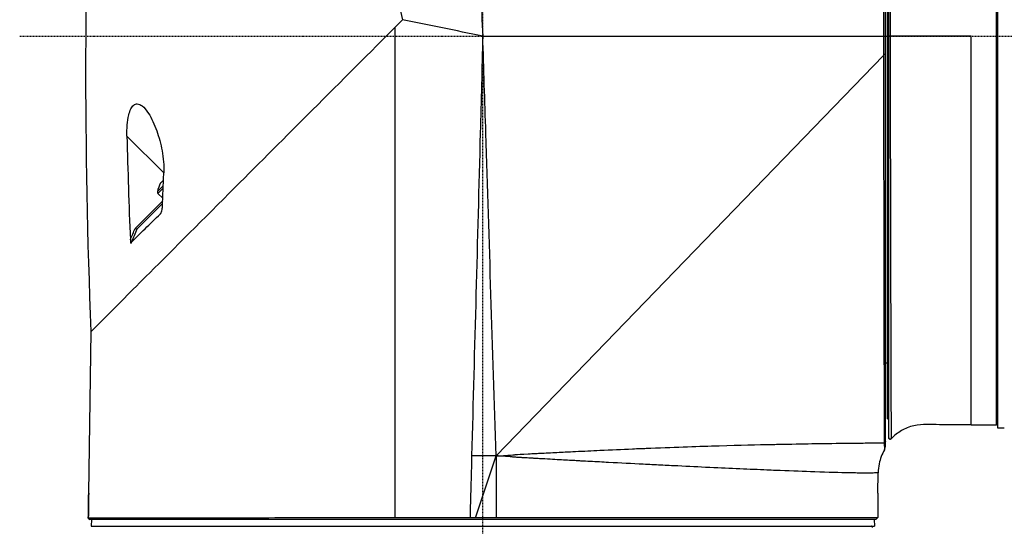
# Model space of a CAD drawing. Header units: millimetres. Extents: x 0 to 4378, y 0 to 2376.
# Tile 8 of 256: x 198 to 346, y 737 to 813. Entities that reach past the tile are written whole.
import ezdxf

# ---------------------------------------------------------------- set-up
doc = ezdxf.new("R2010")
doc.units = ezdxf.units.MM
doc.header["$LTSCALE"] = 0.2
doc.linetypes.add('CENTER2', pattern=[1.125, 0.75, -0.125, 0.125, -0.125])
doc.layers.add('02_Center Line', color=1, linetype='CENTER2')

# ---------------------------------------------------------------- blocks, each defined once
blk = doc.blocks.new('Blk$A23N0-7P24N')
for p, q in [((60.43, 234.5), (60.43, 175.5)), ((77.63, 116.47), (77.63, 234.53)), ((60.73, 175.5), (60.73, 234.2)), ((61.03, 117.88), (61.03, 233.12)), ((61.23, 175.5), (61.23, 233.8)), ((61.43, 234), (61.43, 175.5)), ((77.43, 117), (77.43, 234)), ((-13.23, 176.81), (-12.06, 177.98)), ((-12.06, 177.98), (-12.06, 177.98)), ((0.03, 175.5), (60.43, 175.5)), ((60.43, 175.5), (60.43, 172.61)), ((60.73, 172.92), (60.73, 175.5)), ((2.03, 112.3), (60.43, 172.61)), ((-0.24, 165.29), (-0.24, 165.29)), ((-48.05, 154.91), (-53.61, 160.46)), ((-0.41, 158.8), (-0.41, 158.8)), ((0.56, 158.8), (0.56, 158.8)), ((-48.13, 152.97), (-49.01, 152.09)), ((-48.39, 153.53), (-48.52, 153.4)), ((-48.1, 153.82), (-48.39, 153.53)), ((-48.15, 152.62), (-48.94, 151.83)), ((-48.94, 151.83), (-48.21, 151.1)), ((-52.36, 146.56), (-48.22, 150.7)), ((-52.1, 146.42), (-48.24, 150.29)), ((-52.1, 146.42), (-52.1, 146.42)), ((-0.93, 139.3), (-0.93, 139.3)), ((-59.37, 106.7), (-58.99, 131.04)), ((61.03, 126.28), (60.73, 126.28)), ((73.62, 122.63), (73.62, 122.63)), ((61.03, 117.88), (61.23, 117.88)), ((73.63, 117), (77.43, 117)), ((77.63, 117.18), (77.63, 117.18)), ((78.63, 116.5), (77.63, 116.47)), ((60.53, 114.25), (60.73, 114.76)), ((60.73, 114.54), (60.54, 114.02)), ((60.73, 114.54), (60.73, 114.76)), ((61.3, 114.85), (61.3, 114.85)), ((60.57, 113.23), (60.73, 113.78)), ((-1.08, 102.98), (2.03, 112.3)), ((2.03, 112.3), (2.03, 103)), ((2.03, 112.3), (2.03, 112.3)), ((59.59, 106.7), (59.61, 109.75)), ((-59.37, 106.7), (-59.37, 106.7)), ((59.58, 106.7), (59.55, 103)), ((59.58, 106.7), (59.59, 106.7)), ((-59.43, 102.94), (-59.19, 102.7)), ((59.25, 102.7), (-59.19, 102.7)), ((-58.97, 102.7), (-59, 101.7)), ((2.03, 103), (59.55, 103)), ((59.03, 102.7), (59.06, 101.7)), ((59.25, 102.7), (59.55, 103)), ((-59, 101.7), (59.06, 101.7))]:
    blk.add_line(p, q)
for centre, radius, start, end in [((-44.14, 150.99), 5, 151.2602, 167.2692), ((-48.74, 152.03), 0.28, 167.2692, 225), ((77.43, 117.2), 0.2, 270.0009, 354.6027), ((77.43, 117.2), 0.2, 355.2179, 0), ((61.43, 115), 0.2, 180.0003, 317.4213)]:
    blk.add_arc(centre, radius, start, end)
for centre, major_axis, ratio, start_param, end_param in [((6.54, 174.16), (84.03, -17.26), 0.00008, 1.64838, 1.79396), ((0.58, 12.27), (-80.21, -3024.12), 0.001615, 4.65843, 4.663256), ((61.43, 175.5), (-0.2, 0), 0.00037, 4.7124, 6.283234), ((72.23, 161.45), (2.15, 0), 0.965926, 0.865842, 0.867716), ((336.05, 205.72), (27.7, 589.97), 0.659242, 1.678505, 1.705054), ((0.58, 12.27), (-80.21, -3024.12), 0.001615, 4.663256, 4.679349), ((72.23, 161.45), (-2.15, 0), 0.965926, 2.27312, 2.274247), ((72.23, 161.45), (-4.1, 0), 0.965926, 1.916211, 1.916468), ((800.04, -248.45), (-484.63, -868.27), 0.941994, 4.779198, 4.779566), ((1221.06, -412.15), (434.17, 1372.85), 0.965196, 1.46736, 1.468816), ((54.34, 103.85), (-1148.04, 0.4), 0.007352, 4.757968, 4.761178)]:
    blk.add_ellipse(centre, major_axis=major_axis, ratio=ratio, start_param=start_param, end_param=end_param)
for points in [[(-21.08, 222.53), (-18.29, 207), (-15.28, 192.12), (-12.09, 177.94)], [(-58.99, 131.04), (-60.1, 158.63), (-60.04, 186.29), (-58.83, 213.87)], [(-0.63, 188.52), (-0.41, 184.25), (-0.19, 179.88), (0.03, 175.5)], [(-13.23, 176.81), (-13.23, 172.02), (-13.23, 167.24), (-13.23, 162.45)], [(0.49, 160.89), (0.34, 165.76), (0.18, 170.63), (0.03, 175.5)], [(60.43, 175.5), (60.53, 175.5), (60.63, 175.5), (60.73, 175.5)], [(73.63, 175.5), (69.56, 175.5), (65.5, 175.5), (61.43, 175.5)], [(60.43, 172.61), (60.43, 172.61), (60.43, 172.61), (60.43, 172.61)], [(73.62, 164.3), (73.62, 164.3), (73.62, 164.3), (73.62, 164.3)], [(-13.23, 162.45), (-13.23, 145.74), (-13.23, 129.02), (-13.23, 112.3)], [(2.03, 112.3), (1.52, 128.5), (1, 144.69), (0.49, 160.89)], [(73.62, 161.11), (73.62, 161.11), (73.62, 161.11), (73.62, 161.11)], [(73.62, 156.85), (73.62, 156.85), (73.62, 156.85), (73.62, 156.85)], [(-53.09, 144.86), (-52.85, 145.42), (-52.6, 145.99), (-52.36, 146.56)], [(73.63, 117), (72.2, 117), (70.76, 116.99), (69.33, 116.99)], [(61.64, 114.93), (61.62, 114.91), (61.6, 114.89), (61.58, 114.87)], [(61.58, 114.86), (61.6, 114.89), (61.62, 114.91), (61.64, 114.93)], [(-13.23, 112.3), (-13.23, 109.18), (-13.23, 106.07), (-13.23, 102.95)], [(-1.65, 112.3), (-1.73, 109.19), (-1.82, 106.07), (-1.9, 102.96)], [(-59.37, 106.7), (-59.39, 105.45), (-59.41, 104.19), (-59.43, 102.94)], [(-59.43, 102.94), (-59.41, 104.19), (-59.39, 105.45), (-59.37, 106.7)], [(-58.52, 101.7), (-58.52, 101.7), (-58.52, 101.7), (-58.52, 101.7)], [(58.58, 101.7), (58.58, 101.7), (58.58, 101.7), (58.58, 101.7)]]:
    blk.add_open_spline(points, degree=3)
for points, knots in [([(-13.23, 176.81), (-16.62, 173.41), (-21.46, 168.58), (-29.67, 160.37), (-33.6, 156.44), (-42.09, 147.95), (-46.53, 143.5), (-52.98, 137.06), (-55.29, 134.75), (-58.45, 131.58), (-58.99, 131.04), (-58.99, 131.04), (-58.99, 131.04), (-58.99, 131.04)], [-14.988236, -14.988236, -14.988236, -14.988236, -13.54251, -13.54251, -12.150975, -12.150975, -10.340382, -10.340382, -8.941454, -8.941454, -7.499022, -7.499022, -7.4985, -7.4985, -7.4985, -7.4985]), ([(-12.09, 177.94), (-12.1, 177.93), (-12.11, 177.92), (-12.12, 177.91), (-12.13, 177.91), (-12.13, 177.91), (-12.13, 177.91), (-12.13, 177.9), (-12.14, 177.9), (-12.14, 177.9), (-12.15, 177.89), (-12.15, 177.88), (-12.16, 177.88), (-12.18, 177.86), (-12.2, 177.84), (-12.22, 177.81), (-12.27, 177.77), (-12.31, 177.73), (-12.35, 177.68), (-12.44, 177.6), (-12.53, 177.51), (-12.61, 177.42), (-12.79, 177.25), (-12.96, 177.07), (-13.14, 176.9), (-13.16, 176.88), (-13.18, 176.86), (-13.2, 176.84), (-13.21, 176.83), (-13.21, 176.83), (-13.22, 176.82), (-13.22, 176.82), (-13.23, 176.81), (-13.23, 176.81), (-13.23, 176.81), (-13.23, 176.8), (-13.23, 176.8), (-13.24, 176.8), (-13.24, 176.79), (-13.25, 176.79), (-13.25, 176.78), (-13.26, 176.78), (-13.27, 176.77), (-13.31, 176.73), (-13.35, 176.68), (-13.4, 176.64), (-13.48, 176.55), (-13.57, 176.47), (-13.66, 176.38), (-13.7, 176.34), (-13.74, 176.29), (-13.79, 176.25), (-13.8, 176.23), (-13.82, 176.22), (-13.83, 176.21), (-13.83, 176.21), (-13.83, 176.21), (-13.83, 176.21)], [0, 0, 0, 0, 0.00024637, 0.00024637, 0.00024637, 0.00027668, 0.00027668, 0.00027668, 0.00036869, 0.00036869, 0.00036869, 0.00049287, 0.00049287, 0.00049287, 0.00098472, 0.00098472, 0.00098472, 0.00197008, 0.00197008, 0.00197008, 0.003939, 0.003939, 0.003939, 0.00787885, 0.00787885, 0.00787885, 0.00837158, 0.00837158, 0.00837158, 0.00849448, 0.00849448, 0.00849448, 0.00858965, 0.00858965, 0.00858965, 0.00861758, 0.00861758, 0.00861758, 0.00874137, 0.00874137, 0.00874137, 0.00886349, 0.00886349, 0.00886349, 0.0098484, 0.0098484, 0.0098484, 0.01181821, 0.01181821, 0.01181821, 0.01280338, 0.01280338, 0.01280338, 0.01312916, 0.01312916, 0.01312916, 0.01313171, 0.01313171, 0.01313171, 0.01313171]), ([(61.23, 115), (61.23, 114.99), (61.23, 115.04), (61.23, 115.14), (61.23, 115.16), (61.23, 115.18), (61.23, 115.2), (61.23, 115.28), (61.23, 115.39), (61.23, 115.53), (61.23, 115.67), (61.23, 115.84), (61.23, 116.02), (61.23, 116.05), (61.23, 116.08), (61.23, 116.11), (61.23, 116.46), (61.23, 116.9), (61.23, 117.42), (61.23, 117.98), (61.23, 118.64), (61.23, 119.39), (61.23, 119.42), (61.23, 119.46), (61.23, 119.5), (61.23, 120.98), (61.23, 122.8), (61.23, 124.97), (61.23, 127.2), (61.23, 129.74), (61.23, 132.59), (61.23, 135.44), (61.23, 138.6), (61.23, 141.95), (61.23, 145.22), (61.23, 148.73), (61.23, 152.36), (61.23, 152.45), (61.23, 152.54), (61.23, 152.63), (61.23, 156.22), (61.23, 159.9), (61.23, 163.68), (61.23, 163.82), (61.23, 163.97), (61.23, 164.11), (61.23, 165.91), (61.23, 167.74), (61.23, 169.57), (61.23, 169.74), (61.23, 169.9), (61.23, 170.07), (61.23, 171.88), (61.23, 173.69), (61.23, 175.5)], [0.009768, 0.009768, 0.009768, 0.009768, 0.0503209, 0.0503209, 0.0503209, 0.0570734, 0.0570734, 0.0570734, 0.0876604, 0.0876604, 0.0876604, 0.1202239, 0.1202239, 0.1202239, 0.125, 0.125, 0.125, 0.1834902, 0.1834902, 0.1834902, 0.2467668, 0.2467668, 0.2467668, 0.25, 0.25, 0.25, 0.3733354, 0.3733354, 0.3733354, 0.4998956, 0.4998956, 0.4998956, 0.6264617, 0.6264617, 0.6264617, 0.75, 0.75, 0.75, 0.7530241, 0.7530241, 0.7530241, 0.875, 0.875, 0.875, 0.8795887, 0.8795887, 0.8795887, 0.9375, 0.9375, 0.9375, 0.9428569, 0.9428569, 0.9428569, 1, 1, 1, 1]), ([(61.43, 175.5), (61.43, 173.68), (61.43, 171.87), (61.43, 170.06), (61.43, 169.92), (61.43, 169.77), (61.43, 169.62), (61.44, 167.76), (61.44, 165.9), (61.44, 164.08), (61.44, 163.98), (61.44, 163.88), (61.44, 163.79), (61.45, 159.95), (61.45, 156.21), (61.46, 152.57), (61.47, 148.83), (61.47, 145.2), (61.48, 141.84), (61.49, 138.65), (61.5, 135.64), (61.51, 132.9), (61.51, 132.75), (61.51, 132.61), (61.51, 132.46), (61.52, 129.61), (61.53, 127.06), (61.53, 124.83), (61.54, 122.82), (61.55, 121.11), (61.55, 119.7), (61.55, 119.54), (61.55, 119.39), (61.55, 119.24), (61.56, 118.49), (61.56, 117.84), (61.56, 117.27), (61.56, 116.85), (61.56, 116.48), (61.57, 116.17), (61.57, 116.07), (61.57, 115.97), (61.57, 115.88), (61.57, 115.67), (61.56, 115.48), (61.56, 115.33), (61.56, 115.23), (61.56, 115.14), (61.56, 115.07), (61.57, 115.04), (61.57, 115.01), (61.57, 114.99), (61.57, 114.91), (61.57, 114.87), (61.58, 114.87)], [0, 0, 0, 0, 0.0577527, 0.0577527, 0.0577527, 0.0625, 0.0625, 0.0625, 0.1218433, 0.1218433, 0.1218433, 0.125, 0.125, 0.125, 0.25, 0.25, 0.25, 0.3782856, 0.3782856, 0.3782856, 0.5, 0.5, 0.5, 0.5064595, 0.5064595, 0.5064595, 0.6345975, 0.6345975, 0.6345975, 0.75, 0.75, 0.75, 0.762762, 0.762762, 0.762762, 0.826847, 0.826847, 0.826847, 0.875, 0.875, 0.875, 0.8906441, 0.8906441, 0.8906441, 0.9280461, 0.9280461, 0.9280461, 0.9537428, 0.9537428, 0.9537428, 0.964023, 0.964023, 0.964023, 1, 1, 1, 1]), ([(73.63, 117), (73.62, 117.07), (73.63, 118.64), (73.62, 124.56), (73.62, 128.9), (73.61, 139.72), (73.61, 146.19), (73.62, 160.27), (73.63, 167.88), (73.63, 175.5)], [0, 0, 0, 0, 0.25, 0.25, 0.5, 0.5, 0.75, 0.75, 1, 1, 1, 1]), ([(60.43, 172.61), (60.46, 172.65), (60.5, 172.69), (60.63, 172.82), (60.68, 172.87), (60.73, 172.92)], [-0.0657855, -0.0657855, -0.0657855, -0.0657855, -0.02498505, -0.02498505, 0, 0, 0, 0]), ([(60.43, 172.61), (60.43, 171.29), (60.43, 169.97), (60.43, 167.24), (60.43, 165.83), (60.43, 163.41), (60.43, 162.39), (60.44, 158.92), (60.44, 156.48), (60.45, 152.71), (60.45, 151.36), (60.45, 149.73), (60.45, 149.43), (60.46, 143.71), (60.47, 138.67), (60.48, 134.16), (60.48, 133.03), (60.49, 131.94), (60.49, 127.75), (60.5, 124.97), (60.51, 119.9), (60.52, 117.74), (60.53, 115.37), (60.53, 114.72), (60.53, 114.25)], [0.031232, 0.031232, 0.031232, 0.031232, 0.426355, 0.426355, 0.852709, 0.852709, 1.160836, 1.160836, 1.914479, 1.914479, 2.34455, 2.34455, 2.441253, 2.441253, 4.209351, 4.209351, 4.209351, 4.653573, 4.653573, 5.977449, 5.977449, 7.494921, 7.494921, 8.284969, 8.284969, 8.284969, 8.284969]), ([(60.73, 114.76), (60.73, 115.23), (60.73, 115.87), (60.73, 118.21), (60.73, 120.35), (60.73, 125.37), (60.73, 128.12), (60.73, 132.27), (60.73, 133.35), (60.73, 134.47), (60.73, 138.93), (60.73, 143.93), (60.73, 149.6), (60.73, 149.89), (60.73, 151.5), (60.73, 152.84), (60.73, 156.58), (60.73, 159.01), (60.73, 162.46), (60.73, 163.46), (60.73, 165.87), (60.73, 167.28), (60.73, 170.09), (60.73, 171.5), (60.73, 172.92)], [-8.284987, -8.284987, -8.284987, -8.284987, -7.494921, -7.494921, -5.977449, -5.977449, -4.653573, -4.653573, -4.209351, -4.209351, -4.209351, -2.441253, -2.441253, -2.34455, -2.34455, -1.914479, -1.914479, -1.160836, -1.160836, -0.852709, -0.852709, -0.426355, -0.426355, -0.000151, -0.000151, -0.000151, -0.000151]), ([(-53.61, 160.46), (-53.62, 161.02), (-53.61, 161.59), (-53.52, 162.66), (-53.45, 163.17), (-53.25, 163.98), (-53.14, 164.29), (-52.89, 164.79), (-52.75, 164.98), (-52.41, 165.25), (-52.23, 165.31), (-51.8, 165.29), (-51.55, 165.17), (-51.01, 164.76), (-50.69, 164.39), (-49.88, 163.14), (-49.46, 162.22), (-48.78, 160.32), (-48.5, 159.28), (-48.21, 157.69), (-48.14, 157.14), (-48.05, 156.04), (-48.03, 155.47), (-48.05, 154.91)], [-2.312555, -2.312555, -2.312555, -2.312555, -2.092576, -2.092576, -1.885512, -1.885512, -1.733537, -1.733537, -1.595814, -1.595814, -1.446617, -1.446617, -1.254853, -1.254853, -1.009218, -1.009218, -0.668063, -0.668063, -0.335009, -0.335009, -0.167393, -0.167393, 0, 0, 0, 0]), ([(-48.25, 150.01), (-48.22, 150.82), (-48.19, 151.64), (-48.12, 153.28), (-48.09, 154.09), (-48.05, 154.91)], [-0.4914372, -0.4914372, -0.4914372, -0.4914372, -0.2457209, -0.2457209, -0.000001, -0.000001, -0.000001, -0.000001]), ([(-48.48, 148.87), (-48.45, 148.92), (-48.43, 148.98), (-48.37, 149.16), (-48.34, 149.29), (-48.27, 149.62), (-48.25, 149.83), (-48.25, 150.01)], [0.0001059, 0.0001059, 0.0001059, 0.0001059, 0.0205681, 0.0205681, 0.0605182, 0.0605182, 0.1234096, 0.1234096, 0.1234096, 0.1234096]), ([(-52.93, 144.5), (-52.28, 145.13), (-51.59, 145.8), (-50.13, 147.22), (-49.36, 147.98), (-48.55, 148.76)], [-0.9461672, -0.9461672, -0.9461672, -0.9461672, -0.4793132, -0.4793132, 0, 0, 0, 0]), ([(-48.55, 148.76), (-48.55, 148.76), (-48.54, 148.77), (-48.53, 148.78), (-48.52, 148.79), (-48.5, 148.82), (-48.49, 148.84), (-48.48, 148.87)], [0.00021965, 0.00021965, 0.00021965, 0.00021965, 0.00323374, 0.00323374, 0.00772459, 0.00772459, 0.01724607, 0.01724607, 0.01724607, 0.01724607]), ([(-52.1, 146.42), (-52.11, 146.41), (-52.12, 146.4), (-52.13, 146.41), (-52.13, 146.41), (-52.16, 146.43), (-52.23, 146.47), (-52.36, 146.56)], [0, 0, 0, 0, 0.159, 0.176667, 0.176667, 0.259, 1, 1, 1, 1]), ([(-53.09, 144.86), (-53.08, 144.67), (-53.07, 144.52), (-53.05, 144.39), (-53.05, 144.37), (-53.04, 144.33), (-53.03, 144.32), (-53.02, 144.31), (-53.02, 144.31), (-53.01, 144.3), (-53, 144.3), (-52.99, 144.31), (-52.99, 144.31), (-52.97, 144.33), (-52.96, 144.36), (-52.95, 144.38), (-52.94, 144.39), (-52.93, 144.44), (-52.93, 144.47), (-52.93, 144.5)], [0, 0, 0, 0, 0.0558013, 0.0558013, 0.0694227, 0.0694227, 0.0771126, 0.0771126, 0.0824705, 0.0824705, 0.0875561, 0.0875561, 0.0944149, 0.0944149, 0.1108031, 0.1108031, 0.1331689, 0.1331689, 0.1524357, 0.1524357, 0.1524357, 0.1524357]), ([(69.33, 116.99), (68.06, 116.99), (66.78, 117.1), (64.83, 116.84), (64.16, 116.63), (62.96, 116.05), (62.43, 115.68), (61.85, 115.15), (61.74, 115.04), (61.64, 114.93)], [0, 0, 0, 0, 0.3829422, 0.3829422, 0.5895675, 0.5895675, 0.7815734, 0.7815734, 0.8289991, 0.8289991, 0.8289991, 0.8289991]), ([(60.73, 113.78), (60.73, 113.78), (60.73, 113.78), (60.73, 113.78), (60.73, 113.78), (60.73, 113.86), (60.73, 114.13), (60.73, 114.33), (60.73, 114.54)], [0.8462414, 0.8462414, 0.8462414, 0.8462414, 0.8464995, 0.8464995, 0.8464995, 1.2697428, 1.2697428, 1.6929862, 1.6929862, 1.6929862, 1.6929862]), ([(61.3, 114.85), (61.29, 114.86), (61.27, 114.88), (61.25, 114.92), (61.24, 114.94), (61.23, 114.97), (61.23, 114.99), (61.23, 115)], [0, 0, 0, 0, 0.00651511, 0.00651511, 0.01301625, 0.01301625, 0.01704746, 0.01704746, 0.01704746, 0.01704746]), ([(61.58, 114.87), (61.56, 114.85), (61.54, 114.83), (61.49, 114.81), (61.47, 114.81), (61.42, 114.8), (61.39, 114.81), (61.34, 114.82), (61.32, 114.83), (61.3, 114.85)], [0.00002634, 0.00002634, 0.00002634, 0.00002634, 0.00769974, 0.00769974, 0.0151051, 0.0151051, 0.0230519, 0.0230519, 0.03017828, 0.03017828, 0.03017828, 0.03017828]), ([(2.03, 112.3), (2.65, 112.31), (3.5, 112.37), (4.57, 112.46), (4.7, 112.47), (4.9, 112.49), (4.92, 112.49), (4.94, 112.49), (4.97, 112.5), (5.01, 112.5), (5.26, 112.52), (5.88, 112.55), (6.88, 112.61), (7.21, 112.63), (7.67, 112.65), (7.9, 112.66), (8.13, 112.67), (8.36, 112.69), (8.58, 112.7), (9.03, 112.72), (9.48, 112.74), (9.92, 112.77), (10.79, 112.81), (11.64, 112.85), (12.46, 112.89), (12.96, 112.92), (13.49, 112.94), (14.02, 112.97), (15.22, 113.03), (16.48, 113.09), (17.67, 113.14), (19.38, 113.22), (21.02, 113.3), (22.59, 113.36), (22.98, 113.38), (23.37, 113.4), (23.75, 113.41), (23.94, 113.42), (24.14, 113.43), (24.32, 113.43), (24.51, 113.44), (24.77, 113.45), (25.02, 113.46), (25.13, 113.47), (25.24, 113.47), (25.35, 113.48), (29.29, 113.63), (32.71, 113.75), (35.64, 113.83), (38.82, 113.93), (41.43, 113.99), (43.59, 114.03), (43.71, 114.04), (43.85, 114.04), (44.03, 114.04), (44.2, 114.05), (44.37, 114.05), (44.54, 114.05), (46.49, 114.09), (48.16, 114.12), (49.6, 114.15)], [0.0000013, 0.0000013, 0.0000013, 0.0000013, 0.03125, 0.03125, 0.03125, 0.0351562, 0.0351562, 0.0351562, 0.0390625, 0.0390625, 0.0390625, 0.0625, 0.0625, 0.0625, 0.0703125, 0.0703125, 0.0703125, 0.078125, 0.078125, 0.078125, 0.09375, 0.09375, 0.09375, 0.125, 0.125, 0.125, 0.1440698, 0.1440698, 0.1440698, 0.1875, 0.1875, 0.1875, 0.25, 0.25, 0.25, 0.265625, 0.265625, 0.265625, 0.2734375, 0.2734375, 0.2734375, 0.28125, 0.28125, 0.28125, 0.2847368, 0.2847368, 0.2847368, 0.4104867, 0.4104867, 0.4104867, 0.546875, 0.546875, 0.546875, 0.5546875, 0.5546875, 0.5546875, 0.5624361, 0.5624361, 0.5624361, 0.6517148, 0.6517148, 0.6517148, 0.6517148]), ([(49.6, 114.15), (50.17, 114.16), (50.71, 114.17), (51.21, 114.17), (51.37, 114.17), (51.57, 114.18), (51.76, 114.18), (51.84, 114.18), (51.91, 114.18), (51.99, 114.18), (53.79, 114.21), (55.23, 114.23), (56.39, 114.23), (56.62, 114.24), (56.84, 114.24), (57.06, 114.24), (57.48, 114.24), (57.88, 114.25), (58.25, 114.25), (58.4, 114.25), (58.53, 114.25), (58.67, 114.25), (58.73, 114.25), (58.8, 114.25), (58.84, 114.25), (58.89, 114.25), (58.95, 114.25), (59, 114.25)], [0.6517148, 0.6517148, 0.6517148, 0.6517148, 0.6875, 0.6875, 0.6875, 0.6986835, 0.6986835, 0.6986835, 0.703125, 0.703125, 0.703125, 0.8125, 0.8125, 0.8125, 0.8339628, 0.8339628, 0.8339628, 0.875, 0.875, 0.875, 0.890625, 0.890625, 0.890625, 0.8984375, 0.8984375, 0.8984375, 0.9079438, 0.9079438, 0.9079438, 0.9079438]), ([(59, 114.25), (59.28, 114.25), (59.61, 114.25), (59.94, 114.25), (60.05, 114.25), (60.16, 114.25), (60.25, 114.25), (60.26, 114.25), (60.27, 114.25), (60.27, 114.25), (60.37, 114.25), (60.45, 114.25), (60.53, 114.25)], [0.90794375, 0.90794375, 0.90794375, 0.90794375, 0.953125, 0.953125, 0.953125, 0.96782374, 0.96782374, 0.96782374, 0.96875, 0.96875, 0.96875, 0.98454467, 0.98454467, 0.98454467, 0.98454467]), ([(60.57, 113.23), (60.19, 112.57), (59.91, 111.85), (59.67, 110.66), (59.62, 110.2), (59.61, 109.75)], [0, 0, 0, 0, 0.2268684, 0.2268684, 0.3637218, 0.3637218, 0.3637218, 0.3637218]), ([(60.53, 114.25), (60.53, 114.21), (60.53, 114.17), (60.53, 114.09), (60.53, 114.06), (60.54, 114.02)], [8.284987, 8.284987, 8.284987, 8.284987, 8.3518434, 8.3518434, 8.4186997, 8.4186997, 8.4186997, 8.4186997]), ([(60.54, 114.02), (60.55, 113.79), (60.56, 113.59), (60.57, 113.31), (60.57, 113.23), (60.57, 113.23), (60.57, 113.23), (60.57, 113.23), (60.57, 113.23)], [-1.6929862, -1.6929862, -1.6929862, -1.6929862, -1.2697428, -1.2697428, -0.8464995, -0.8464995, -0.8464995, -0.8462409, -0.8462409, -0.8462409, -0.8462409]), ([(43.51, 110.14), (43.29, 110.15), (43.08, 110.16), (42.86, 110.17), (40.27, 110.27), (37.39, 110.4), (34.27, 110.54), (34.23, 110.55), (34.2, 110.55), (34.17, 110.55), (32.64, 110.62), (31.05, 110.69), (29.4, 110.78), (28.57, 110.82), (27.71, 110.86), (26.85, 110.9), (25.98, 110.95), (25.05, 110.99), (24.21, 111.04), (22.54, 111.12), (20.79, 111.21), (18.98, 111.31), (18.08, 111.36), (17.16, 111.41), (16.22, 111.46), (15.75, 111.48), (15.28, 111.51), (14.81, 111.53), (14.57, 111.55), (14.33, 111.56), (14.09, 111.57), (13.97, 111.58), (13.85, 111.59), (13.73, 111.59), (13.61, 111.6), (13.46, 111.61), (13.37, 111.61), (12.66, 111.65), (11.83, 111.7), (10.89, 111.75), (10.42, 111.78), (9.93, 111.81), (9.4, 111.84), (9.14, 111.85), (8.87, 111.87), (8.59, 111.88), (8.45, 111.89), (8.31, 111.9), (8.17, 111.9), (8.1, 111.91), (8.02, 111.91), (7.95, 111.92), (7.88, 111.92), (7.76, 111.93), (7.73, 111.93), (7.62, 111.94), (7.43, 111.95), (7.17, 111.96), (7.03, 111.97), (6.88, 111.98), (6.71, 111.99), (6.62, 111.99), (6.53, 112), (6.44, 112), (6.4, 112), (6.36, 112.01), (6.31, 112.01), (6.24, 112.01), (6.18, 112.02), (6.14, 112.02), (6.08, 112.02), (6.02, 112.03), (5.96, 112.03), (5.9, 112.03), (5.84, 112.04), (5.78, 112.04), (5.77, 112.04), (5.77, 112.04), (5.76, 112.04), (5.71, 112.04), (5.65, 112.05), (5.6, 112.05), (5.6, 112.05), (5.59, 112.05), (5.59, 112.05), (5.54, 112.06), (5.48, 112.06), (5.43, 112.06), (5.33, 112.07), (5.23, 112.08), (5.14, 112.08), (5.05, 112.09), (4.92, 112.1), (4.89, 112.1), (4.85, 112.11), (4.78, 112.11), (4.66, 112.12), (4.6, 112.13), (4.53, 112.14), (4.45, 112.14), (4.37, 112.15), (4.25, 112.16), (4.17, 112.17), (4.03, 112.18), (3.9, 112.19), (3.78, 112.2), (3.66, 112.21), (3.59, 112.22), (3.46, 112.23), (3.2, 112.25), (2.96, 112.26), (2.72, 112.27), (2.6, 112.28), (2.48, 112.29), (2.37, 112.29), (2.25, 112.29), (2.14, 112.3), (2.03, 112.3)], [0.744875, 0.744875, 0.744875, 0.744875, 0.75, 0.75, 0.75, 0.8125, 0.8125, 0.8125, 0.8131499, 0.8131499, 0.8131499, 0.84375, 0.84375, 0.84375, 0.859375, 0.859375, 0.859375, 0.875, 0.875, 0.875, 0.90625, 0.90625, 0.90625, 0.921875, 0.921875, 0.921875, 0.9296875, 0.9296875, 0.9296875, 0.9335937, 0.9335937, 0.9335937, 0.9355469, 0.9355469, 0.9355469, 0.9375, 0.9375, 0.9375, 0.953125, 0.953125, 0.953125, 0.9609375, 0.9609375, 0.9609375, 0.9648437, 0.9648437, 0.9648437, 0.9667969, 0.9667969, 0.9667969, 0.9677734, 0.9677734, 0.9677734, 0.96875, 0.96875, 0.96875, 0.9726562, 0.9726562, 0.9726562, 0.9746094, 0.9746094, 0.9746094, 0.9755859, 0.9755859, 0.9755859, 0.9759644, 0.9759644, 0.9759644, 0.9765625, 0.9765625, 0.9765625, 0.9774727, 0.9774727, 0.9774727, 0.9784245, 0.9784245, 0.9784245, 0.9785156, 0.9785156, 0.9785156, 0.9794336, 0.9794336, 0.9794336, 0.9794922, 0.9794922, 0.9794922, 0.9804687, 0.9804687, 0.9804687, 0.9824219, 0.9824219, 0.9824219, 0.984375, 0.984375, 0.984375, 0.9863281, 0.9863281, 0.9863281, 0.9873047, 0.9873047, 0.9873047, 0.9882812, 0.9882812, 0.9882812, 0.9902344, 0.9902344, 0.9902344, 0.9921875, 0.9921875, 0.9921875, 0.9960937, 0.9960937, 0.9960937, 0.9980469, 0.9980469, 0.9980469, 0.9999996, 0.9999996, 0.9999996, 0.9999996]), ([(55.7, 109.74), (55.56, 109.74), (55.42, 109.74), (55.27, 109.75), (53.87, 109.77), (52.12, 109.82), (50.05, 109.89), (50.03, 109.9), (50.01, 109.9), (49.98, 109.9), (48.45, 109.95), (46.73, 110.01), (44.84, 110.09), (44.41, 110.1), (43.96, 110.12), (43.51, 110.14)], [0.6182103, 0.6182103, 0.6182103, 0.6182103, 0.625, 0.625, 0.625, 0.6875, 0.6875, 0.6875, 0.6881573, 0.6881573, 0.6881573, 0.734375, 0.734375, 0.734375, 0.744875, 0.744875, 0.744875, 0.744875]), ([(59.61, 109.75), (59.61, 109.75), (59.6, 109.75), (59.56, 109.75), (59.52, 109.74), (59.46, 109.74), (59.36, 109.74), (59.35, 109.74), (59.35, 109.74), (59.34, 109.74), (59.18, 109.73), (58.99, 109.73), (58.84, 109.72), (58.76, 109.72), (58.69, 109.72), (58.64, 109.72), (58.61, 109.72), (58.59, 109.72), (58.57, 109.72), (58.56, 109.72), (58.55, 109.72), (58.54, 109.72), (58.53, 109.72), (58.53, 109.72), (58.53, 109.72), (58.52, 109.72), (58.52, 109.72), (58.52, 109.72), (58.52, 109.72), (58.52, 109.72), (58.52, 109.72), (58.52, 109.72), (58.52, 109.72), (58.52, 109.72), (58.12, 109.71), (57.64, 109.71), (57.09, 109.72), (56.81, 109.72), (56.52, 109.72), (56.22, 109.73), (56.05, 109.73), (55.88, 109.73), (55.7, 109.74)], [0.5000001, 0.5000001, 0.5000001, 0.5000001, 0.515625, 0.515625, 0.515625, 0.5302734, 0.5302734, 0.5302734, 0.53125, 0.53125, 0.53125, 0.546875, 0.546875, 0.546875, 0.5546875, 0.5546875, 0.5546875, 0.5585937, 0.5585937, 0.5585937, 0.5605469, 0.5605469, 0.5605469, 0.5615234, 0.5615234, 0.5615234, 0.5617676, 0.5617676, 0.5617676, 0.5619507, 0.5619507, 0.5619507, 0.5625, 0.5625, 0.5625, 0.59375, 0.59375, 0.59375, 0.609375, 0.609375, 0.609375, 0.6182103, 0.6182103, 0.6182103, 0.6182103]), ([(-13.23, 102.95), (-14.83, 102.96), (-16.5, 102.96), (-23.89, 102.96), (-29.22, 102.95), (-40.42, 102.94), (-45.84, 102.94), (-54.12, 102.93), (-56.97, 102.93), (-59.05, 102.94), (-59.4, 102.94), (-59.43, 102.94)], [-17.369003, -17.369003, -17.369003, -17.369003, -16.819749, -16.819749, -15.036151, -15.036151, -12.705283, -12.705283, -10.418477, -10.418477, -9.348962, -9.348962, -9.348962, -9.348962]), ([(-1.9, 102.96), (-5.03, 102.96), (-8.22, 102.96), (-12.01, 102.96), (-12.62, 102.96), (-13.23, 102.95)], [0.191888, 0.191888, 0.191888, 0.191888, 1.120006, 1.120006, 1.298288, 1.298288, 1.298288, 1.298288]), ([(58.78, 101.5), (58.78, 101.52), (58.77, 101.55), (58.75, 101.6), (58.74, 101.62), (58.7, 101.66), (58.68, 101.68), (58.63, 101.69), (58.6, 101.7), (58.58, 101.7)], [0, 0, 0, 0, 0.00740473, 0.00740473, 0.01480959, 0.01480959, 0.02221462, 0.02221462, 0.02940735, 0.02940735, 0.02940735, 0.02940735])]:
    blk.add_open_spline(points, degree=3, knots=knots)
for points, weights in [([(-1.08, 102.98), (-1.49, 102.97), (-1.9, 102.96)], [1.07852036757, 1.07862607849, 1.07868127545]), ([(2.03, 103), (0.47, 102.95), (-1.08, 102.98)], [1.07953320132, 1.08001585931, 1.07974806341])]:
    blk.add_rational_spline(points, weights, degree=2)
at = {"layer": '02_Center Line'}
for p, q in [((0.03, 0), (0.03, 253.2)), ((-69.77, 175.5), (229.13, 175.5))]:
    blk.add_line(p, q, dxfattribs=at)

msp = doc.modelspace()

# ---------------------------------------------------------------- block references
msp.add_blockref('Blk$A23N0-7P24N', (267.698, 635.188))

doc.saveas('drawing.dxf')
